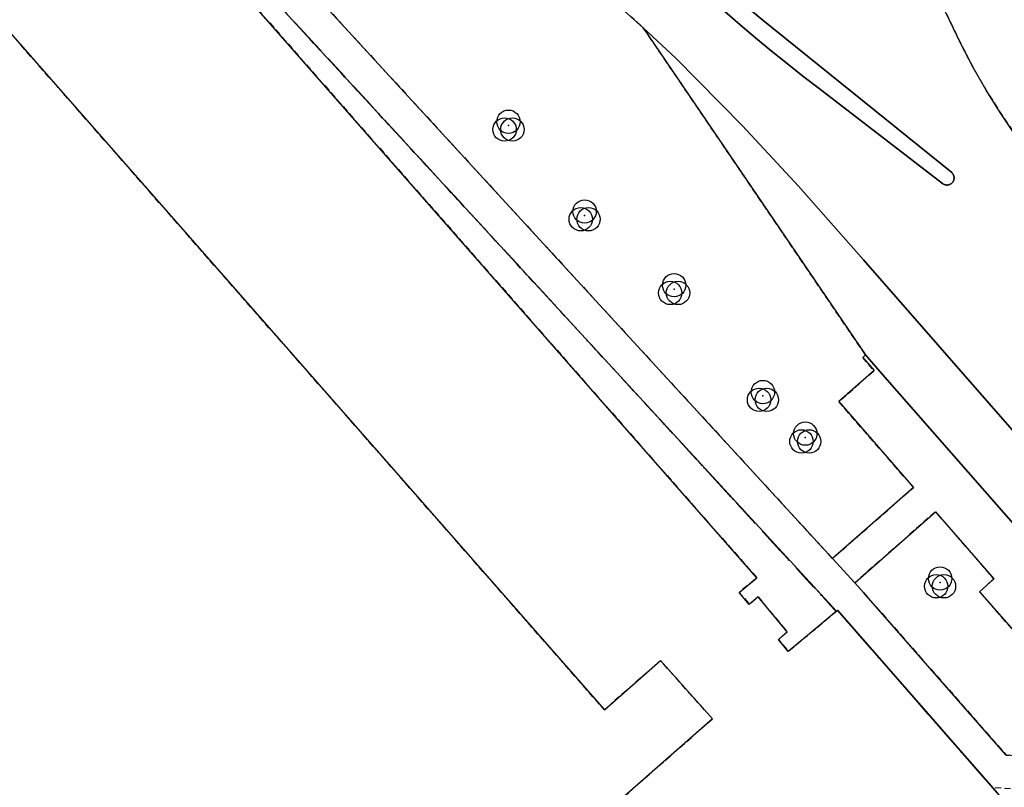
# Model space of a CAD drawing. Header units: millimetres. Extents: x 147731170 to 148246816, y 410327848 to 410827848.
# Tile 65 of 79: x 147998430 to 148049046, y 410647794 to 410687242. Entities that reach past the tile are written whole.
import ezdxf

# ---------------------------------------------------------------- set-up
doc = ezdxf.new("R2010")
doc.units = ezdxf.units.MM
doc.header["$LTSCALE"] = 100
doc.linetypes.add('BORDER', pattern=[44.45, 12.7, -6.35, 12.7, -6.35, 0, -6.35])
doc.linetypes.add('HIDDEN2', pattern=[4.7625, 3.175, -1.5875])
for name, color, linetype in [('BEGROEIDTERREINDEEL', 3, 'HIDDEN2'), ('ONBEGROEIDTERREINDEEL', 15, 'HIDDEN2'), ('ONDERSTEUNENDWEGDEEL', 7, 'Continuous'), ('PAND', 240, 'Continuous'), ('PERCEEL', 210, 'BORDER'), ('VEGETATIEOBJECT', 92, 'Continuous'), ('WEGDEEL', 8, 'Continuous')]:
    doc.layers.add(name, color=color, linetype=linetype)

# ---------------------------------------------------------------- blocks, each defined once
blk = doc.blocks.new('VEGETATIEOBJECT')
for centre in [(0, 200), (-200, -200), (200, -200)]:
    blk.add_circle(centre, 600)
blk.add_point((0, 0))

msp = doc.modelspace()

# ---------------------------------------------------------------- linework, layer by layer
at = {"layer": 'BEGROEIDTERREINDEEL', "flags": 128}
for points in [[(148035521, 410706137), (148033412, 410708523), (148031150, 410710763), (148028744, 410712848), (148026204, 410714769), (148023543, 410716517), (148020772, 410718084), (148017902, 410719464), (147986380, 410733863), (147984550, 410729856), (147984625, 410729819), (147984701, 410729783), (147984777, 410729748), (147984853, 410729713), (147984930, 410729678), (147985006, 410729644), (147985083, 410729611), (148012923, 410716996), (148014930, 410716075), (148016910, 410715097), (148018860, 410714061), (148020779, 410712969), (148022665, 410711821), (148024518, 410710619), (148026334, 410709364), (148028414, 410707841), (148030438, 410706243), (148032402, 410704572), (148034304, 410702831), (148036141, 410701022), (148037912, 410699148), (148039613, 410697210), (148040474, 410696251), (148041302, 410695262), (148042093, 410694245), (148042849, 410693200), (148043567, 410692130), (148044247, 410691035), (148044888, 410689916), (148046237, 410687221), (148046815, 410685995), (148047441, 410684793), (148048114, 410683617), (148048833, 410682468), (148049596, 410681348), (148050403, 410680259), (148051252, 410679203), (148069132, 410658849), (148076561, 410650700), (148077590, 410649634), (148079430, 410647598), (148089647, 410635908), (148090376, 410635195), (148090654, 410634948), (148090947, 410634720), (148091255, 410634512), (148091577, 410634326), (148091911, 410634162), (148092254, 410634021), (148092607, 410633904), (148092967, 410633810), (148093332, 410633741), (148093701, 410633697), (148094072, 410633678), (148094444, 410633685), (148094814, 410633716), (148095182, 410633772), (148095544, 410633853), (148095901, 410633958), (148096249, 410634088), (148096588, 410634240), (148096916, 410634415), (148097766, 410634974), (148086771, 410647641), (148072560, 410663917), (148056674, 410682015), (148047392, 410692635), (148035521, 410706137)], [(148001316, 410701902), (148005670, 410697168), (148040208, 410659553), (148044380, 410663202), (148040534, 410667613), (148042352, 410669207), (148041772, 410669879), (148041907, 410670022), (148030487, 410686825), (148029836, 410687412), (148029182, 410687994), (148028523, 410688571), (148027859, 410689143), (148027192, 410689711), (148026521, 410690273), (148025845, 410690831), (148018522, 410696103), (148011259, 410700500), (148005902, 410703281), (147994971, 410708244), (147976979, 410716385), (147982317, 410706519), (147988661, 410705352), (147999317, 410704043), (148001316, 410701902)], [(148041808, 410657810), (148049140, 410649453), (148051243, 410649284), (148054822, 410645206), (148055052, 410644844), (148058099, 410647519), (148051043, 410655653), (148050275, 410654998), (148047779, 410657844), (148048513, 410658513), (148045516, 410661958), (148041359, 410658299), (148041808, 410657810)]]:
    msp.add_lwpolyline(points, dxfattribs=at)
at = {"layer": 'ONBEGROEIDTERREINDEEL', "flags": 128}
for points in [[(147862129, 410638682), (147862585, 410638064), (147863225, 410637216), (147863982, 410635409), (147859300, 410631759), (147858341, 410632741), (147854406, 410629519), (147851636, 410627460), (147818078, 410598613), (147816620, 410595100), (147783906, 410566845), (147815772, 410532101), (147837876, 410510979), (147851999, 410496980), (147878401, 410475489), (147897927, 410463455), (147918926, 410453508), (147941522, 410446385), (147959696, 410443806), (147975732, 410442070), (147986649, 410441414), (148008872, 410442660), (148042442, 410447206), (148088854, 410455118), (148099375, 410456717), (148110651, 410458642), (148123120, 410459369), (148128787, 410459308), (148149938, 410454647), (148164825, 410452212), (148178055, 410449731), (148191014, 410446924), (148194064, 410446087), (148196602, 410445218), (148197669, 410450984), (148196093, 410450558), (148194190, 410450605), (148190868, 410451351), (148179787, 410453183), (148164881, 410456012), (148151651, 410458433), (148140803, 410460145), (148136781, 410461544), (148133437, 410465628), (148133128, 410467152), (148133450, 410471224), (148137181, 410475233), (148150114, 410482929), (148162109, 410490101), (148177678, 410499013), (148180289, 410500631), (148182409, 410501669), (148161557, 410525419), (148160893, 410526160), (148160211, 410526884), (148159510, 410527591), (148158791, 410528279), (148158055, 410528948), (148157302, 410529598), (148156532, 410530228), (148155414, 410531109), (148154322, 410532023), (148153259, 410532969), (148152225, 410533948), (148151221, 410534957), (148150248, 410535996), (148149307, 410537064), (148149095, 410536954), (148148720, 410536742), (148148356, 410536511), (148148004, 410536263), (148147664, 410535998), (148147338, 410535716), (148147026, 410535419), (148146729, 410535107), (148136791, 410524939), (148132910, 410529817), (148125875, 410538137), (148098972, 410514386), (148098172, 410515357), (148094855, 410512451), (148089725, 410518306), (148089649, 410518393), (148085390, 410523254), (148092518, 410529625), (148092385, 410529774), (148107459, 410543039), (148094063, 410558303), (148095664, 410559708), (148089927, 410563227), (148079032, 410553442), (148071947, 410561812), (148051566, 410584870), (148048934, 410587847), (148035814, 410602690), (148051098, 410616111), (148059483, 410606626), (148061805, 410608679), (148056815, 410614324), (148053798, 410617759), (148057231, 410620775), (148057521, 410620445), (148065969, 410627763), (148052462, 410643188), (148052658, 410645081), (148050431, 410647654), (148048449, 410647771), (148049034, 410647103), (148022318, 410623644), (148013703, 410633453), (148034045, 410651315), (148031374, 410654305), (148028495, 410651777), (148004232, 410679404), (148000405, 410683762), (147995390, 410689472), (148003174, 410696307), (148000697, 410699251), (147998460, 410701797), (147988311, 410703046), (147954790, 410709207), (147952646, 410709685), (147945511, 410704192), (147940130, 410700071), (147931783, 410693702), (147893080, 410663866), (147885764, 410658226), (147861624, 410639643), (147861685, 410639500), (147861750, 410639359), (147861818, 410639220), (147861891, 410639082), (147861967, 410638947), (147862046, 410638813), (147862129, 410638682)], [(147998460, 410701797), (148000697, 410699251), (148003174, 410696307), (148036322, 410658563), (148035422, 410657808), (148035936, 410657195), (148036388, 410657574), (148037890, 410655780), (148037430, 410655395), (148037943, 410654781), (148038925, 410655600), (148040416, 410656845), (147999137, 410701689), (147998460, 410701797)]]:
    msp.add_lwpolyline(points, dxfattribs=at)
at = {"layer": 'ONDERSTEUNENDWEGDEEL', "flags": 128}
msp.add_lwpolyline([(148034679, 410687660), (148035467, 410686978), (148036263, 410686305), (148037066, 410685641), (148037877, 410684986), (148038696, 410684340), (148039521, 410683704), (148040354, 410683077), (148045871, 410678827), (148045891, 410678812), (148045912, 410678798), (148045934, 410678786), (148045957, 410678775), (148045980, 410678766), (148046004, 410678759), (148046028, 410678753), (148046053, 410678749), (148046078, 410678747), (148046103, 410678746), (148046128, 410678747), (148046153, 410678750), (148046177, 410678754), (148046202, 410678760), (148046226, 410678768), (148046249, 410678777), (148046271, 410678788), (148046293, 410678801), (148046314, 410678814), (148046334, 410678830), (148046352, 410678846), (148046370, 410678864), (148046386, 410678883), (148046401, 410678903), (148046415, 410678924), (148046427, 410678946), (148046437, 410678969), (148046446, 410678993), (148046454, 410679016), (148046459, 410679041), (148046463, 410679066), (148046465, 410679091), (148046466, 410679116), (148046465, 410679141), (148046462, 410679165), (148046457, 410679190), (148046451, 410679214), (148046443, 410679238), (148046434, 410679261), (148046423, 410679284), (148046410, 410679305), (148046396, 410679326), (148046381, 410679346), (148046364, 410679365), (148046346, 410679382), (148036639, 410687223), (148035762, 410687944)], dxfattribs=at)
at = {"layer": 'PAND', "flags": 128}
msp.add_lwpolyline([(148003174, 410696307), (147995390, 410689472), (148000405, 410683762), (148004232, 410679404), (148028495, 410651777), (148031374, 410654305), (148034045, 410651315), (148013703, 410633453), (148022318, 410623644), (148049034, 410647103), (148048449, 410647771), (148040469, 410656889), (148040416, 410656845), (148038925, 410655600), (148037943, 410654781), (148037430, 410655395), (148037890, 410655780), (148036388, 410657574), (148035936, 410657195), (148035422, 410657808), (148036322, 410658563), (148003174, 410696307)], dxfattribs=at)
at = {"layer": 'PERCEEL', "flags": 128}
for points in [[(147731816, 410557429), (147739184, 410550715), (147743608, 410546683), (147745553, 410544911), (147806057, 410489776), (147820962, 410476194), (147833761, 410473437), (147864868, 410470702), (147887042, 410468695), (147889280, 410468722), (147889180, 410468781), (147885967, 410470779), (147882797, 410472842), (147879670, 410474971), (147876587, 410477165), (147873551, 410479422), (147870563, 410481741), (147861137, 410489234), (147858302, 410491565), (147855515, 410493954), (147852779, 410496400), (147850093, 410498901), (147847459, 410501457), (147844878, 410504067), (147833540, 410515379), (147830656, 410518158), (147827732, 410520895), (147824767, 410523588), (147817362, 410530327), (147814444, 410533072), (147811572, 410535866), (147808748, 410538709), (147805973, 410541599), (147803247, 410544535), (147790647, 410558339), (147783252, 410566441), (147816591, 410595343), (147818011, 410599033), (147851533, 410627456), (147853137, 410630098), (147865327, 410639289), (147865338, 410639297), (147864837, 410639948), (147864802, 410639993), (147863794, 410641305), (147899558, 410668880), (147939554, 410699692), (147939580, 410699669), (147945395, 410704135), (147952550, 410709650), (147954726, 410709238), (147954762, 410709231), (147967817, 410706824), (147971413, 410706161), (147988277, 410703054), (147998437, 410701813), (147999144, 410701705), (148026887, 410671549), (148040397, 410656826), (148040469, 410656889), (148049034, 410647103), (148055826, 410639399), (148065960, 410627823), (148065932, 410627787), (148073607, 410619017), (148080915, 410610630), (148082093, 410611648), (148083234, 410612634), (148083288, 410612681), (148089815, 410605254), (148101146, 410592361), (148115356, 410576112), (148115204, 410575963), (148124565, 410565341), (148129740, 410559446), (148127296, 410557236), (148124443, 410554655), (148132486, 410545629), (148139507, 410537708), (148144184, 410532207), (148137438, 410525343), (148137928, 410524786), (148147143, 410529998), (148148144, 410530628), (148151552, 410532743), (148160825, 410538289), (148168654, 410546537), (148180765, 410559458), (148183890, 410556241), (148186392, 410558246), (148185863, 410558994), (148184412, 410557953), (148175571, 410570342), (148176980, 410571347), (148170049, 410581086), (148166704, 410576538), (148166459, 410576205), (148165491, 410574889), (148110157, 410652969), (148096074, 410646832), (148037169, 410709724), (148036507, 410710484), (148035143, 410711938), (148033699, 410713319), (148032209, 410714661), (148030677, 410715948), (148029086, 410717152), (148027446, 410718314), (148025768, 410719392), (148024024, 410720380), (148022261, 410721332), (148020471, 410722224), (148018659, 410723069), (147995875, 410733425), (147995417, 410733657), (147994976, 410733921), (147994931, 410733845), (147986316, 410737761), (147986362, 410737876), (147986784, 410737711), (147987228, 410737616), (147987681, 410737595), (147988131, 410737646), (147988568, 410737770), (147988978, 410737963), (147989352, 410738219), (147989680, 410738532), (147989953, 410738894), (147990164, 410739296), (147990873, 410741444), (147991480, 410744476), (147991708, 410745906), (147986823, 410747743), (147965231, 410752973), (147933523, 410759121), (147896410, 410766122), (147849186, 410775231), (147806992, 410783211), (147731816, 410797579), (147731816, 410557429)], [(147857552, 410615627), (147857072, 410615156), (147856647, 410614634), (147856284, 410614068), (147855986, 410613464), (147855758, 410612831), (147855602, 410612177), (147855521, 410611509), (147855514, 410610836), (147855583, 410610167), (147855727, 410609510), (147855943, 410608873), (147856230, 410608264), (147856582, 410607691), (147856997, 410607161), (147930894, 410522851), (147943761, 410508170), (147947949, 410508431), (147953113, 410508753), (147984732, 410474827), (147990448, 410472685), (147998569, 410474429), (148018839, 410479011), (148037679, 410483269), (148052197, 410487934), (148067601, 410492884), (148088581, 410500846), (148098679, 410505198), (148111597, 410511121), (148130361, 410520505), (148137928, 410524786), (148137438, 410525343), (148144184, 410532207), (148139507, 410537708), (148132486, 410545629), (148124443, 410554655), (148127296, 410557236), (148112206, 410576160), (148103687, 410587003), (148082093, 410611648), (148080915, 410610630), (148073607, 410619017), (148065932, 410627787), (148065960, 410627823), (148055826, 410639399), (148049034, 410647103), (148040469, 410656889), (148040397, 410656826), (148026887, 410671549), (147999144, 410701705), (147998437, 410701813), (147988277, 410703054), (147971413, 410706161), (147967817, 410706824), (147964203, 410704214), (147947147, 410688530), (147941597, 410689426), (147885206, 410639831), (147863520, 410621040), (147857552, 410615627)]]:
    msp.add_lwpolyline(points, dxfattribs=at)
at = {"layer": 'WEGDEEL', "flags": 128}
for points in [[(148040354, 410683077), (148039521, 410683704), (148038696, 410684340), (148037877, 410684986), (148037066, 410685641), (148036263, 410686305), (148035467, 410686978), (148034679, 410687660), (148033344, 410688896), (148031992, 410690113), (148030622, 410691311), (148029235, 410692488), (148027831, 410693645), (148026411, 410694783), (148024974, 410695899), (148022695, 410697611), (148020360, 410699247), (148017972, 410700804), (148015533, 410702281), (148013047, 410703676), (148010515, 410704987), (148007942, 410706214), (147978779, 410719550)], [(147956586, 410711253), (147949892, 410712499), (147952646, 410709685), (147954790, 410709207), (147988311, 410703046), (147998460, 410701797), (147999137, 410701689), (148040416, 410656845), (148040469, 410656889), (148048449, 410647771)], [(148054822, 410645206), (148051243, 410649284), (148049140, 410649453), (148041808, 410657810), (148041359, 410658299), (148040208, 410659553), (148005670, 410697168), (148001316, 410701902), (147999317, 410704043), (147988661, 410705352), (147982317, 410706519), (147979287, 410707077), (147970157, 410708756), (147967052, 410709327), (147956586, 410711253)], [(147994971, 410708244), (148005902, 410703281), (148011259, 410700500), (148018522, 410696103), (148025845, 410690831), (148026521, 410690273), (148027192, 410689711), (148027859, 410689143), (148028523, 410688571), (148029182, 410687994), (148029836, 410687412), (148030487, 410686825), (148032157, 410685266), (148035587, 410681781), (148038461, 410678690), (148041806, 410674906), (148049451, 410666172), (148062086, 410651805), (148064241, 410649210), (148067533, 410645083)], [(148049596, 410681348), (148048833, 410682468), (148048114, 410683617), (148047441, 410684793), (148046815, 410685995), (148046237, 410687221), (148044888, 410689916)], [(148035762, 410687944), (148036639, 410687223), (148046346, 410679382), (148046364, 410679365), (148046381, 410679346), (148046396, 410679326), (148046410, 410679305), (148046423, 410679284), (148046434, 410679261), (148046443, 410679238), (148046451, 410679214), (148046457, 410679190), (148046462, 410679165), (148046465, 410679141), (148046466, 410679116), (148046465, 410679091), (148046463, 410679066), (148046459, 410679041), (148046454, 410679016), (148046446, 410678993), (148046437, 410678969), (148046427, 410678946), (148046415, 410678924), (148046401, 410678903), (148046386, 410678883), (148046370, 410678864), (148046352, 410678846), (148046334, 410678830), (148046314, 410678814), (148046293, 410678801), (148046271, 410678788), (148046249, 410678777), (148046226, 410678768), (148046202, 410678760), (148046177, 410678754), (148046153, 410678750), (148046128, 410678747), (148046103, 410678746), (148046078, 410678747), (148046053, 410678749), (148046028, 410678753), (148046004, 410678759), (148045980, 410678766), (148045957, 410678775), (148045934, 410678786), (148045912, 410678798), (148045891, 410678812), (148045871, 410678827), (148040354, 410683077)], [(148030487, 410686825), (148041907, 410670022), (148042543, 410669285), (148064901, 410643798), (148065533, 410643057), (148081506, 410629082), (148068426, 410644032), (148067533, 410645083), (148064241, 410649210), (148062086, 410651805), (148049451, 410666172), (148041806, 410674906), (148038461, 410678690), (148035587, 410681781), (148032157, 410685266), (148030487, 410686825)], [(148064901, 410643798), (148042543, 410669285), (148041907, 410670022), (148041772, 410669879), (148042352, 410669207), (148040534, 410667613), (148044380, 410663202), (148040208, 410659553)], [(148040208, 410659553), (148041359, 410658299), (148045516, 410661958), (148048513, 410658513), (148047779, 410657844), (148050275, 410654998), (148051043, 410655653), (148058099, 410647519)]]:
    msp.add_lwpolyline(points, dxfattribs=at)

# ---------------------------------------------------------------- block references
at = {"layer": 'VEGETATIEOBJECT'}
for p in [(148023557, 410681798), (148027470, 410677188), (148032072, 410673398), (148036637, 410667907), (148038817, 410665769), (148045746, 410658324)]:
    msp.add_blockref('VEGETATIEOBJECT', p, dxfattribs=at)

doc.saveas('drawing.dxf')
